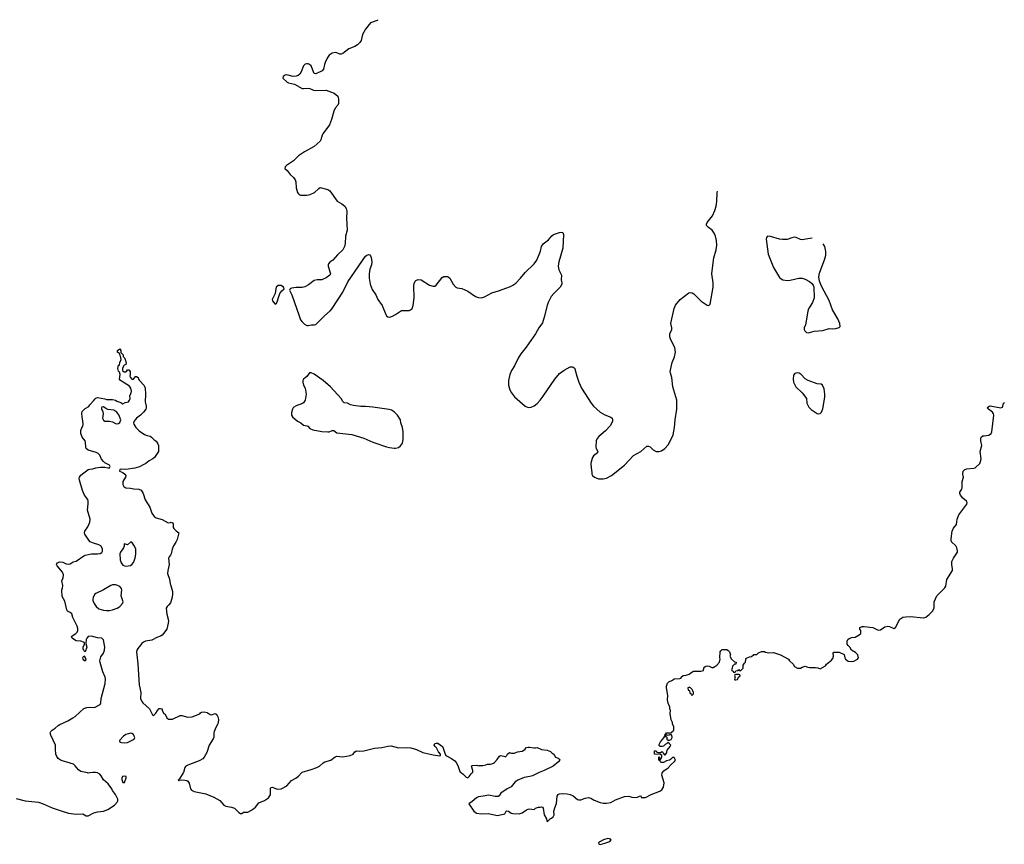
# Model space of a CAD drawing. Header units: inches. Extents: x 1771465 to 1971076, y 472029 to 643563.
# Tile 124 of 127: x 1957998 to 1971076, y 519051 to 530005. Entities that reach past the tile are written whole.
import ezdxf

# ---------------------------------------------------------------- set-up
doc = ezdxf.new("R2010")
doc.units = ezdxf.units.IN
doc.header["$MEASUREMENT"] = 0
for name, color, linetype in [('B9551', 7, 'Continuous'), ('B9552', 7, 'Continuous'), ('B9561', 7, 'Continuous'), ('B9562', 7, 'Continuous'), ('B9563', 7, 'Continuous'), ('B9572', 7, 'Continuous')]:
    doc.layers.add(name, color=color, linetype=linetype)

msp = doc.modelspace()

# ---------------------------------------------------------------- linework, layer by layer
at = {"layer": 'B9551', "color": 6, "elevation": 200}
for points in [[(1957950, 519660), (1958070, 519630), (1958250, 519609), (1958308, 519590), (1958430, 519538), (1958550, 519495), (1958647, 519467), (1958750, 519453), (1958838, 519458), (1958881, 519430), (1958910, 519428), (1958981, 519470), (1959030, 519483), (1959110, 519490), (1959170, 519513), (1959259, 519570), (1959295, 519610), (1959303, 519630), (1959301, 519650), (1959273, 519713), (1959230, 519768), (1959224, 519790), (1959173, 519853), (1959110, 519906), (1959082, 519962), (1959062, 519982), (1959030, 520000)], [(1958930, 520000), (1958910, 519997), (1958897, 520000)]]:
    msp.add_lwpolyline(points, dxfattribs=at)
msp.add_lwpolyline([(1959390, 519956), (1959366, 519950), (1959355, 519930), (1959356, 519910), (1959370, 519871), (1959390, 519871), (1959414, 519934), (1959413, 519950)], close=True, dxfattribs=at)
at = {"layer": 'B9552', "color": 6, "elevation": 200}
for points in [[(1958897, 520000), (1958810, 520019), (1958779, 520039), (1958735, 520095), (1958714, 520114), (1958670, 520131), (1958550, 520164), (1958510, 520192), (1958490, 520217), (1958478, 520250), (1958472, 520310), (1958473, 520370), (1958410, 520499), (1958404, 520530), (1958411, 520550), (1958430, 520569), (1958470, 520592), (1958510, 520629), (1958530, 520643), (1958636, 520690), (1958706, 520730), (1958734, 520750), (1958850, 520856), (1958890, 520870), (1958930, 520875), (1958990, 520868), (1959067, 520910), (1959076, 520930), (1959080, 520990), (1959133, 521187), (1959136, 521250), (1959132, 521270), (1959102, 521342), (1959066, 521466), (1959063, 521490), (1959078, 521542), (1959110, 521590), (1959126, 521630), (1959128, 521670), (1959110, 521769), (1959090, 521788), (1959030, 521792), (1958950, 521815), (1958910, 521810), (1958889, 521790), (1958882, 521770), (1958877, 521717), (1958891, 521670), (1958870, 521606), (1958850, 521626), (1958842, 521650), (1958842, 521670), (1958858, 521710), (1958858, 521730), (1958809, 521749), (1958750, 521756), (1958726, 521766), (1958694, 521790), (1958687, 521810), (1958709, 521830), (1958745, 521850), (1958763, 521870), (1958771, 521890), (1958770, 521918), (1958761, 521950), (1958704, 522064), (1958691, 522111), (1958670, 522130), (1958635, 522150), (1958625, 522165), (1958599, 522279), (1958563, 522343), (1958559, 522430), (1958567, 522453), (1958570, 522490), (1958558, 522550), (1958577, 522590), (1958582, 522630), (1958566, 522666), (1958497, 522750), (1958489, 522770), (1958498, 522790), (1958530, 522805), (1958570, 522801), (1958616, 522776), (1958650, 522773), (1958670, 522779), (1958710, 522803), (1958750, 522813), (1958850, 522885), (1958870, 522894), (1958950, 522910), (1959030, 522910), (1959065, 522915), (1959091, 522929), (1959097, 522943), (1959097, 522977), (1959076, 523016), (1959051, 523031), (1958979, 523050), (1958935, 523070), (1958916, 523090), (1958865, 523170), (1958861, 523190), (1958863, 523210), (1958905, 523270), (1958929, 523331), (1958934, 523370), (1958897, 523490), (1958908, 523572), (1958909, 523610), (1958902, 523630), (1958861, 523690), (1958834, 523750), (1958791, 523890), (1958789, 523910), (1958793, 523930), (1958810, 523954), (1958910, 524030), (1958930, 524036), (1958970, 524037), (1959010, 524050), (1959070, 524060), (1959130, 524062), (1959170, 524050), (1959189, 524051), (1959202, 524070), (1959190, 524087), (1959130, 524120), (1959110, 524137), (1959087, 524167), (1959061, 524221), (1959041, 524241), (1959014, 524254), (1958910, 524286), (1958883, 524310), (1958875, 524330), (1958874, 524390), (1958870, 524410), (1958830, 524459), (1958812, 524510), (1958810, 524550), (1958830, 524596), (1958837, 524603), (1958841, 524630), (1958839, 524670), (1958828, 524730), (1958825, 524775), (1958830, 524802), (1958870, 524842), (1958915, 524865), (1958928, 524890), (1958980, 524940), (1959002, 524970), (1959010, 524978), (1959030, 524985), (1959130, 524967), (1959150, 524959), (1959230, 524959), (1959270, 524950), (1959290, 524939), (1959342, 524922), (1959370, 524902), (1959401, 524919), (1959442, 524930), (1959459, 524950), (1959464, 524970), (1959462, 525010), (1959479, 525050), (1959482, 525070), (1959475, 525110), (1959456, 525136), (1959337, 525210), (1959325, 525230), (1959334, 525294), (1959323, 525323), (1959310, 525335), (1959301, 525370), (1959310, 525414), (1959322, 525418), (1959328, 525452), (1959348, 525490), (1959336, 525536), (1959328, 525552), (1959328, 525568), (1959298, 525590), (1959298, 525610), (1959330, 525631), (1959342, 525610), (1959342, 525582), (1959371, 525551), (1959371, 525531), (1959390, 525512), (1959401, 525490), (1959411, 525449), (1959410, 525426), (1959386, 525414), (1959362, 525378), (1959366, 525346), (1959387, 525327), (1959406, 525326), (1959418, 525330), (1959430, 525354), (1959450, 525352), (1959465, 525330), (1959466, 525290), (1959462, 525270), (1959471, 525250), (1959490, 525231), (1959510, 525232), (1959530, 525262), (1959536, 525264), (1959550, 525265), (1959570, 525251), (1959576, 525230), (1959591, 525210), (1959650, 525146), (1959664, 525110), (1959671, 525030), (1959663, 524930), (1959679, 524870), (1959678, 524850), (1959672, 524830), (1959644, 524790), (1959604, 524750), (1959550, 524711), (1959532, 524690), (1959517, 524670), (1959510, 524650), (1959514, 524630), (1959540, 524590), (1959585, 524545), (1959656, 524496), (1959690, 524480), (1959730, 524471), (1959750, 524459), (1959784, 524424), (1959810, 524405), (1959834, 524370), (1959840, 524350), (1959844, 524296), (1959841, 524270), (1959790, 524190), (1959768, 524170), (1959716, 524144), (1959672, 524110), (1959637, 524090), (1959590, 524067), (1959529, 524049), (1959410, 524031), (1959350, 524036), (1959327, 524030), (1959326, 524010), (1959370, 523990), (1959393, 523970), (1959407, 523950), (1959402, 523930), (1959368, 523870), (1959368, 523830), (1959383, 523803), (1959407, 523787), (1959470, 523782), (1959513, 523773), (1959581, 523770), (1959610, 523754), (1959640, 523710), (1959666, 523626), (1959729, 523529), (1959755, 523450), (1959785, 523405), (1959810, 523387), (1959890, 523367), (1959970, 523322), (1960000, 523328)], [(1960000, 522894), (1959984, 522870), (1959977, 522850), (1959983, 522770), (1959964, 522690), (1959963, 522650), (1959990, 522575), (1959998, 522510), (1960000, 522501)], [(1960000, 522260), (1959977, 522230), (1959955, 522210), (1959946, 522190), (1959953, 522110), (1959974, 522026), (1959971, 521989), (1959951, 521910), (1959910, 521850), (1959890, 521830), (1959870, 521818), (1959821, 521799), (1959755, 521765), (1959670, 521749), (1959642, 521738), (1959621, 521719), (1959568, 521652), (1959555, 521630), (1959549, 521610), (1959567, 521450), (1959587, 521170), (1959606, 521070), (1959604, 520990), (1959619, 520950), (1959634, 520930), (1959724, 520850), (1959762, 520770), (1959770, 520762), (1959786, 520770), (1959808, 520792), (1959828, 520830), (1959850, 520854), (1959870, 520854), (1959890, 520852), (1959892, 520830), (1959911, 520791), (1959930, 520778), (1959953, 520733), (1959975, 520715), (1960000, 520713)], [(1959030, 520000), (1959004, 520004), (1958970, 520006), (1958930, 520000)]]:
    msp.add_lwpolyline(points, dxfattribs=at)
for points in [[(1959110, 524862), (1959090, 524858), (1959086, 524850), (1959087, 524830), (1959101, 524801), (1959107, 524770), (1959099, 524710), (1959110, 524687), (1959130, 524673), (1959190, 524674), (1959230, 524664), (1959270, 524643), (1959290, 524638), (1959310, 524642), (1959330, 524654), (1959342, 524690), (1959314, 524754), (1959289, 524790), (1959250, 524817), (1959169, 524829), (1959141, 524841)], [(1959490, 523063), (1959470, 523063), (1959430, 523029), (1959390, 523044), (1959384, 523036), (1959384, 523010), (1959376, 522990), (1959336, 522930), (1959328, 522910), (1959332, 522830), (1959346, 522790), (1959370, 522760), (1959390, 522750), (1959410, 522748), (1959470, 522756), (1959490, 522768), (1959510, 522796), (1959530, 522850), (1959539, 522910), (1959540, 522970), (1959525, 523010)], [(1959270, 522497), (1959230, 522496), (1959210, 522490), (1959110, 522430), (1959010, 522384), (1958990, 522369), (1958974, 522330), (1958971, 522310), (1958971, 522290), (1958986, 522250), (1959014, 522210), (1959050, 522181), (1959110, 522162), (1959150, 522156), (1959190, 522158), (1959230, 522168), (1959292, 522190), (1959328, 522210), (1959366, 522250), (1959372, 522270), (1959347, 522350), (1959354, 522430), (1959350, 522450), (1959330, 522475), (1959290, 522494)], [(1958870, 521486), (1958850, 521498), (1958842, 521510), (1958838, 521530), (1958850, 521554), (1958870, 521534), (1958876, 521510)], [(1959470, 520528), (1959410, 520510), (1959379, 520490), (1959324, 520430), (1959327, 520410), (1959350, 520402), (1959390, 520401), (1959430, 520405), (1959520, 520450), (1959526, 520470), (1959520, 520490), (1959510, 520508), (1959490, 520523)]]:
    msp.add_lwpolyline(points, close=True, dxfattribs=at)
at = {"layer": 'B9561', "color": 6, "elevation": 200}
for points in [[(1960168, 520000), (1960120, 519920), (1960105, 519905), (1960110, 519894), (1960118, 519902), (1960154, 519906), (1960190, 519905), (1960217, 519897), (1960230, 519890), (1960250, 519864), (1960265, 519790), (1960281, 519770), (1960315, 519755), (1960470, 519723), (1960578, 519678), (1960655, 519635), (1960710, 519570), (1960738, 519558), (1960810, 519545), (1960850, 519530), (1960910, 519473), (1960930, 519461), (1960950, 519462), (1960970, 519478), (1961030, 519478), (1961070, 519500), (1961110, 519527), (1961130, 519546), (1961176, 519604), (1961250, 519633), (1961303, 519670), (1961328, 519710), (1961331, 519731), (1961329, 519791), (1961334, 519806), (1961350, 519810), (1961407, 519787), (1961424, 519784), (1961469, 519789), (1961490, 519795), (1961545, 519830), (1961610, 519897), (1961667, 519930), (1961703, 519957), (1961742, 520000)], [(1963867, 520000), (1963890, 519985), (1963930, 519945), (1963950, 519936), (1963970, 519951), (1963993, 519987), (1964006, 520000)], [(1964889, 520000), (1964810, 519959), (1964774, 519950), (1964700, 519940), (1964616, 519905), (1964581, 519880), (1964525, 519815), (1964473, 519787), (1964388, 519732), (1964365, 519695), (1964352, 519688), (1964313, 519687), (1964230, 519702), (1964153, 519693), (1964090, 519680), (1964067, 519670), (1964010, 519620), (1963965, 519590), (1964030, 519490), (1964065, 519465), (1964130, 519454), (1964219, 519459), (1964344, 519435), (1964442, 519458), (1964458, 519490), (1964470, 519498), (1964490, 519491), (1964527, 519467), (1964550, 519459), (1964630, 519454), (1964670, 519470), (1964730, 519511), (1964750, 519519), (1964770, 519521), (1964830, 519512), (1964850, 519531), (1964890, 519545), (1964910, 519545), (1964931, 519551), (1964944, 519544), (1964951, 519531), (1964964, 519444), (1964994, 519390), (1964998, 519358), (1965010, 519354), (1965046, 519390), (1965063, 519397), (1965083, 519417), (1965095, 519445), (1965094, 519490), (1965104, 519536), (1965127, 519593), (1965137, 519690), (1965149, 519711), (1965170, 519721), (1965210, 519726), (1965270, 519723), (1965310, 519715), (1965350, 519696), (1965408, 519648), (1965424, 519644), (1965450, 519644), (1965510, 519666), (1965555, 519675), (1965585, 519665), (1965630, 519638), (1965710, 519607), (1965750, 519599), (1965790, 519597), (1965850, 519607), (1965910, 519641), (1966032, 519688), (1966090, 519690), (1966130, 519677), (1966170, 519671), (1966202, 519678), (1966230, 519692), (1966250, 519694), (1966254, 519674), (1966291, 519671), (1966310, 519675), (1966387, 519713), (1966502, 519758), (1966525, 519775), (1966550, 519810), (1966560, 519870), (1966529, 519970), (1966530, 519998), (1966531, 520000)]]:
    msp.add_lwpolyline(points, dxfattribs=at)
msp.add_lwpolyline([(1965810, 519129), (1965752, 519110), (1965711, 519090), (1965686, 519070), (1965692, 519052), (1965710, 519051), (1965770, 519068), (1965835, 519090), (1965853, 519110), (1965830, 519124)], close=True, dxfattribs=at)
at = {"layer": 'B9562', "color": 6}
for points, elevation in [([(1962749, 530000), (1962746, 529994), (1962659, 529961), (1962590, 529877), (1962552, 529808), (1962532, 529728), (1962517, 529703), (1962487, 529673), (1962448, 529650), (1962370, 529617), (1962290, 529555), (1962270, 529546), (1962250, 529547), (1962210, 529566), (1962190, 529570), (1962150, 529560), (1962110, 529532), (1962090, 529507), (1962061, 529450), (1962046, 529410), (1962033, 529347), (1962014, 529326), (1961930, 529285), (1961911, 529291), (1961870, 529390), (1961847, 529410), (1961830, 529418), (1961810, 529419), (1961788, 529412), (1961768, 529392), (1961738, 529310), (1961718, 529282), (1961697, 529263), (1961670, 529254), (1961630, 529251), (1961547, 529273), (1961526, 529270), (1961499, 529250), (1961495, 529230), (1961550, 529177), (1961570, 529167), (1961650, 529148), (1961750, 529092), (1961770, 529089), (1961830, 529096), (1961850, 529092), (1961901, 529070), (1961930, 529064), (1962070, 529069), (1962176, 529030), (1962222, 528990), (1962233, 528950), (1962234, 528890), (1962224, 528870), (1962190, 528830), (1962169, 528790), (1962141, 528679), (1962112, 528610), (1962024, 528490), (1962014, 528470), (1961998, 528410), (1961988, 528392), (1961910, 528321), (1961782, 528250), (1961702, 528198), (1961633, 528130), (1961542, 528070), (1961523, 528050), (1961520, 528030), (1961550, 528000), (1961589, 527949), (1961633, 527910), (1961658, 527878), (1961668, 527850), (1961672, 527770), (1961690, 527710), (1961700, 527690), (1961710, 527681), (1961730, 527674), (1961750, 527674), (1961810, 527676), (1961855, 527685), (1961912, 527708), (1961970, 527764), (1961990, 527774), (1962090, 527750), (1962119, 527730), (1962213, 527593), (1962278, 527558), (1962315, 527530), (1962336, 527496), (1962343, 527463), (1962337, 527370), (1962347, 527210), (1962327, 527130), (1962319, 527030), (1962311, 526990), (1962290, 526950), (1962220, 526880), (1962157, 526810), (1962118, 526782), (1962100, 526760), (1962095, 526750), (1962096, 526730), (1962125, 526630), (1962117, 526610), (1962070, 526576), (1962030, 526558), (1962010, 526551), (1961950, 526550), (1961910, 526539), (1961836, 526484), (1961784, 526456), (1961750, 526448), (1961672, 526448), (1961610, 526438), (1961591, 526430), (1961582, 526410), (1961614, 526350), (1961709, 526069), (1961730, 526016), (1961748, 525990), (1961780, 525960), (1961810, 525944), (1961830, 525943), (1961873, 525953), (1961910, 525951), (1961930, 525955), (1962045, 526070), (1962124, 526136), (1962150, 526167), (1962290, 526385), (1962357, 526523), (1962590, 526864), (1962610, 526879), (1962630, 526886), (1962650, 526883), (1962659, 526870), (1962667, 526847), (1962674, 526790), (1962672, 526750), (1962647, 526690), (1962640, 526630), (1962641, 526570), (1962655, 526490), (1962682, 526422), (1962727, 526350), (1962756, 526290), (1962814, 526210), (1962862, 526090), (1962872, 526072), (1962890, 526059), (1962916, 526055), (1962950, 526066), (1962990, 526087), (1963070, 526140), (1963170, 526142), (1963190, 526150), (1963210, 526170), (1963224, 526210), (1963239, 526310), (1963235, 526470), (1963238, 526502), (1963250, 526530), (1963260, 526540), (1963290, 526555), (1963330, 526549), (1963440, 526480), (1963490, 526463), (1963510, 526467), (1963530, 526479), (1963610, 526581), (1963630, 526592), (1963675, 526595), (1963690, 526590), (1963710, 526570), (1963757, 526490), (1963790, 526454), (1963810, 526445), (1963870, 526432), (1963910, 526418), (1963950, 526398), (1964051, 526330), (1964090, 526316), (1964130, 526310), (1964170, 526323), (1964270, 526378), (1964357, 526403), (1964519, 526461), (1964550, 526477), (1964590, 526506), (1964650, 526570), (1964710, 526645), (1964830, 526763), (1964865, 526810), (1964917, 526930), (1964930, 526991), (1964952, 527028), (1965020, 527080), (1965067, 527133), (1965090, 527150), (1965170, 527176), (1965190, 527181), (1965210, 527179), (1965220, 527150), (1965212, 526970), (1965157, 526790), (1965150, 526730), (1965160, 526680), (1965196, 526610), (1965188, 526550), (1965200, 526510), (1965200, 526490), (1965177, 526450), (1965092, 526370), (1965059, 526330), (1965019, 526250), (1965005, 526210), (1964966, 526054), (1964940, 525980), (1964894, 525910), (1964849, 525830), (1964725, 525655), (1964655, 525565), (1964620, 525510), (1964571, 525409), (1964530, 525345), (1964510, 525290), (1964490, 525210), (1964491, 525150), (1964510, 525090), (1964529, 525050), (1964570, 524996), (1964710, 524873), (1964750, 524855), (1964790, 524858), (1964830, 524876), (1964870, 524908), (1964910, 524952), (1964950, 525002), (1965104, 525230), (1965170, 525307), (1965230, 525350), (1965310, 525392), (1965334, 525394), (1965350, 525390), (1965361, 525381), (1965370, 525370), (1965378, 525350), (1965396, 525270), (1965424, 525190), (1965460, 525110), (1965587, 524910), (1965621, 524870), (1965710, 524790), (1965770, 524755), (1965850, 524724), (1965868, 524710), (1965873, 524693), (1965872, 524670), (1965865, 524650), (1965840, 524610), (1965778, 524542), (1965692, 524470), (1965670, 524441), (1965657, 524410), (1965652, 524330), (1965657, 524310), (1965678, 524270), (1965673, 524250), (1965621, 524210), (1965605, 524190), (1965587, 524130), (1965585, 524110), (1965587, 524050), (1965598, 523990), (1965597, 523970), (1965606, 523950), (1965631, 523930), (1965688, 523908), (1965750, 523905), (1965790, 523915), (1965857, 523950), (1966030, 524088), (1966150, 524218), (1966250, 524268), (1966330, 524339), (1966350, 524342), (1966370, 524330), (1966411, 524291), (1966450, 524269), (1966490, 524267), (1966522, 524278), (1966566, 524310), (1966610, 524357), (1966661, 524450), (1966676, 524490), (1966695, 524590), (1966705, 524690), (1966728, 524830), (1966726, 524950), (1966673, 525130), (1966658, 525250), (1966640, 525310), (1966639, 525330), (1966663, 525450), (1966695, 525525), (1966710, 525590), (1966699, 525650), (1966642, 525762), (1966632, 525790), (1966632, 525810), (1966635, 525830), (1966659, 525890), (1966661, 525910), (1966648, 525970), (1966649, 525990), (1966692, 526170), (1966709, 526211), (1966770, 526290), (1966884, 526376), (1966910, 526383), (1966930, 526377), (1966950, 526363), (1967050, 526267), (1967130, 526214), (1967151, 526209), (1967170, 526226), (1967211, 526450), (1967208, 526508), (1967193, 526630), (1967194, 526670), (1967217, 526843), (1967250, 526950), (1967259, 527010), (1967254, 527070), (1967239, 527130), (1967224, 527170), (1967196, 527210), (1967146, 527246), (1967122, 527270), (1967121, 527290), (1967127, 527310), (1967202, 527398), (1967233, 527470), (1967250, 527530), (1967259, 527590), (1967260, 527710), (1967268, 527727)], 300), ([(1967930, 527129), (1967915, 527110), (1967913, 527090), (1967939, 526890), (1968010, 526711), (1968090, 526579), (1968110, 526562), (1968136, 526550), (1968190, 526542), (1968230, 526546), (1968348, 526572), (1968391, 526571), (1968430, 526559), (1968488, 526528), (1968521, 526501), (1968538, 526478), (1968544, 526450), (1968549, 526310), (1968528, 526250), (1968477, 526163), (1968465, 526135), (1968437, 525950), (1968419, 525910), (1968416, 525890), (1968425, 525870), (1968450, 525850), (1968470, 525845), (1968490, 525848), (1968550, 525869), (1968665, 525875), (1968750, 525904), (1968790, 525899), (1968837, 525903), (1968884, 525916), (1968896, 525930), (1968890, 525970), (1968863, 526030), (1968792, 526152), (1968750, 526276), (1968646, 526466), (1968619, 526530), (1968614, 526590), (1968622, 526638), (1968694, 526830), (1968705, 526875), (1968707, 526927), (1968693, 526993), (1968672, 527028)], 300), ([(1968524, 527101), (1968466, 527094), (1968390, 527080), (1968370, 527083), (1968312, 527112), (1968290, 527115), (1968252, 527108), (1968190, 527086), (1968130, 527084), (1968088, 527088), (1967970, 527126), (1967930, 527129)], 300), ([(1960000, 523328), (1960010, 523330), (1960030, 523321), (1960036, 523310), (1960038, 523258), (1960045, 523245), (1960075, 523215), (1960111, 523190), (1960090, 523102), (1960074, 523066), (1960042, 523018), (1960024, 522970), (1960011, 522910), (1960000, 522894)], 200), ([(1960000, 522501), (1960026, 522410), (1960027, 522373), (1960024, 522336), (1960007, 522270), (1960000, 522260)], 200), ([(1966531, 520000), (1966552, 520028), (1966610, 520065), (1966650, 520112), (1966695, 520150), (1966708, 520170), (1966690, 520206), (1966670, 520206), (1966644, 520176), (1966630, 520168), (1966590, 520158), (1966550, 520138), (1966520, 520140), (1966506, 520150), (1966502, 520162), (1966488, 520168), (1966486, 520210), (1966490, 520214), (1966494, 520210), (1966498, 520178), (1966510, 520174), (1966526, 520210), (1966526, 520230), (1966510, 520246), (1966428, 520250), (1966430, 520294), (1966450, 520294), (1966458, 520278), (1966473, 520273), (1966510, 520272), (1966530, 520282), (1966538, 520278), (1966544, 520264), (1966562, 520242), (1966570, 520242), (1966590, 520262), (1966595, 520270), (1966595, 520290), (1966600, 520300), (1966638, 520350), (1966646, 520370), (1966610, 520406), (1966604, 520396), (1966570, 520378), (1966550, 520355), (1966531, 520349), (1966506, 520350), (1966488, 520370), (1966510, 520412), (1966555, 520465), (1966568, 520490), (1966570, 520514), (1966582, 520518), (1966587, 520533), (1966650, 520534), (1966662, 520538), (1966666, 520550), (1966682, 520558), (1966687, 520573), (1966688, 520610), (1966668, 520650), (1966668, 520670), (1966650, 520706), (1966638, 520790), (1966642, 520830), (1966635, 520850), (1966635, 520875), (1966610, 520928), (1966601, 520970), (1966606, 521030), (1966587, 521130), (1966590, 521154), (1966602, 521190), (1966618, 521210), (1966669, 521231), (1966690, 521251), (1966767, 521253), (1966782, 521258), (1966786, 521270), (1966810, 521292), (1966850, 521298), (1966890, 521311), (1966910, 521331), (1966949, 521351), (1967047, 521353), (1967082, 521358), (1967086, 521390), (1967098, 521410), (1967110, 521418), (1967130, 521422), (1967157, 521417), (1967190, 521402), (1967210, 521402), (1967230, 521412), (1967258, 521430), (1967294, 521470), (1967304, 521510), (1967299, 521530), (1967304, 521610), (1967310, 521622), (1967330, 521638), (1967390, 521638), (1967410, 521625), (1967425, 521610), (1967438, 521570), (1967432, 521550), (1967452, 521512), (1967490, 521474), (1967514, 521470), (1967510, 521446), (1967490, 521446), (1967464, 521416), (1967462, 521390), (1967454, 521370), (1967458, 521358), (1967474, 521350), (1967478, 521338), (1967490, 521334), (1967502, 521338), (1967510, 521354), (1967542, 521358), (1967550, 521372), (1967558, 521358), (1967570, 521354), (1967606, 521390), (1967608, 521430), (1967623, 521457), (1967638, 521470), (1967642, 521510), (1967650, 521522), (1967690, 521542), (1967716, 521544), (1967750, 521574), (1967790, 521574), (1967810, 521594), (1967850, 521611), (1967890, 521611), (1967904, 521604), (1967950, 521595), (1968010, 521601), (1968102, 521570), (1968210, 521512), (1968222, 521490), (1968270, 521442), (1968290, 521412), (1968330, 521392), (1968370, 521392), (1968390, 521405), (1968430, 521418), (1968465, 521405), (1968490, 521402), (1968570, 521402), (1968597, 521397), (1968630, 521382), (1968700, 521420), (1968716, 521444), (1968782, 521498), (1968800, 521520), (1968805, 521550), (1968802, 521590), (1968810, 521602), (1968884, 521604), (1968950, 521572), (1968956, 521530), (1968965, 521510), (1969004, 521484), (1969050, 521481), (1969075, 521485), (1969128, 521512), (1969138, 521530), (1969129, 521570), (1969098, 521598), (1969048, 521630), (1969024, 521670), (1969002, 521690), (1968990, 521708), (1968989, 521750), (1968998, 521770), (1969015, 521785), (1969050, 521798), (1969096, 521804), (1969150, 521832), (1969168, 521850), (1969169, 521890), (1969155, 521910), (1969158, 521930), (1969170, 521936), (1969190, 521943), (1969216, 521944), (1969330, 521930), (1969390, 521899), (1969410, 521895), (1969430, 521900), (1969490, 521942), (1969530, 521950), (1969550, 521946), (1969610, 521919), (1969630, 521931), (1969690, 522042), (1969730, 522068), (1969766, 522074), (1969836, 522076), (1970000, 522059)], 200), ([(1960000, 520713), (1960010, 520712), (1960030, 520715), (1960130, 520762), (1960150, 520761), (1960230, 520742), (1960290, 520745), (1960390, 520785), (1960402, 520798), (1960415, 520805), (1960450, 520810), (1960490, 520804), (1960530, 520775), (1960550, 520770), (1960591, 520790), (1960610, 520778), (1960622, 520762), (1960630, 520745), (1960638, 520710), (1960636, 520670), (1960630, 520653), (1960607, 520613), (1960580, 520550), (1960575, 520530), (1960575, 520475), (1960568, 520452), (1960516, 520370), (1960482, 520270), (1960450, 520211), (1960430, 520188), (1960381, 520159), (1960230, 520103), (1960207, 520090), (1960192, 520070), (1960173, 520007), (1960168, 520000)], 200), ([(1961742, 520000), (1961752, 520010), (1961870, 520043), (1961946, 520070), (1961982, 520090), (1962030, 520135), (1962053, 520147), (1962130, 520169), (1962190, 520215), (1962210, 520223), (1962290, 520213), (1962387, 520233), (1962426, 520250), (1962450, 520281), (1962470, 520293), (1962510, 520288), (1962570, 520295), (1962710, 520327), (1962810, 520336), (1962890, 520355), (1962930, 520359), (1963030, 520333), (1963130, 520337), (1963194, 520334), (1963269, 520309), (1963351, 520270), (1963490, 520238), (1963573, 520227), (1963586, 520230), (1963588, 520250), (1963560, 520280), (1963533, 520333), (1963515, 520350), (1963504, 520370), (1963510, 520391), (1963530, 520397), (1963550, 520395), (1963613, 520350), (1963625, 520330), (1963643, 520263), (1963658, 520230), (1963733, 520193), (1963778, 520158), (1963796, 520136), (1963817, 520097), (1963839, 520030), (1963850, 520011), (1963867, 520000)], 200), ([(1964006, 520000), (1964015, 520010), (1964019, 520030), (1963998, 520090), (1964010, 520098), (1964070, 520102), (1964090, 520094), (1964102, 520098), (1964150, 520096), (1964190, 520106), (1964210, 520118), (1964250, 520116), (1964270, 520121), (1964290, 520127), (1964303, 520137), (1964342, 520178), (1964370, 520222), (1964386, 520230), (1964430, 520222), (1964450, 520212), (1964468, 520230), (1964478, 520250), (1964506, 520270), (1964530, 520261), (1964570, 520263), (1964610, 520281), (1964670, 520290), (1964706, 520310), (1964730, 520336), (1964750, 520343), (1964770, 520343), (1964829, 520331), (1964849, 520331), (1964870, 520338), (1964930, 520311), (1965004, 520304), (1965050, 520282), (1965070, 520262), (1965092, 520250), (1965114, 520210), (1965150, 520194), (1965164, 520184), (1965171, 520170), (1965158, 520150), (1965085, 520090), (1964965, 520030), (1964896, 520004), (1964889, 520000)], 200)]:
    msp.add_lwpolyline(points, dxfattribs=dict(at, elevation=elevation))
for points, elevation in [([(1961450, 526476), (1961430, 526472), (1961406, 526450), (1961399, 526430), (1961393, 526367), (1961351, 526290), (1961358, 526270), (1961390, 526225), (1961410, 526234), (1961424, 526270), (1961438, 526330), (1961454, 526366), (1961478, 526402), (1961509, 526430), (1961502, 526450), (1961470, 526472)], 300), ([(1961870, 525316), (1961846, 525314), (1961810, 525264), (1961770, 525230), (1961758, 525210), (1961758, 525190), (1961770, 525150), (1961791, 525111), (1961805, 525030), (1961791, 524950), (1961770, 524917), (1961755, 524905), (1961670, 524876), (1961641, 524859), (1961630, 524850), (1961621, 524830), (1961609, 524789), (1961610, 524750), (1961622, 524730), (1961690, 524670), (1961732, 524652), (1961770, 524620), (1961810, 524612), (1961825, 524605), (1961853, 524573), (1961890, 524556), (1962010, 524535), (1962090, 524530), (1962110, 524530), (1962150, 524548), (1962170, 524548), (1962210, 524519), (1962410, 524494), (1962570, 524448), (1962690, 524395), (1962870, 524330), (1962910, 524320), (1962970, 524313), (1962990, 524313), (1963030, 524323), (1963057, 524343), (1963081, 524379), (1963092, 524430), (1963090, 524530), (1963081, 524590), (1963061, 524650), (1963054, 524690), (1963018, 524750), (1962970, 524798), (1962936, 524816), (1962905, 524825), (1962690, 524860), (1962592, 524868), (1962528, 524868), (1962430, 524878), (1962390, 524890), (1962350, 524909), (1962310, 524916), (1962290, 524935), (1962270, 524974), (1962126, 525130), (1962027, 525210), (1961910, 525295)], 300), ([(1968327, 525313), (1968294, 525306), (1968277, 525283), (1968270, 525230), (1968276, 525190), (1968305, 525130), (1968391, 525050), (1968450, 524971), (1968451, 524910), (1968479, 524859), (1968510, 524828), (1968590, 524776), (1968610, 524771), (1968630, 524775), (1968647, 524793), (1968664, 524836), (1968690, 524990), (1968690, 525030), (1968681, 525101), (1968663, 525150), (1968645, 525165), (1968590, 525170), (1968470, 525211), (1968430, 525236), (1968378, 525290), (1968350, 525310)], 300), ([(1967550, 521306), (1967510, 521306), (1967498, 521302), (1967494, 521290), (1967502, 521270), (1967494, 521250), (1967498, 521238), (1967510, 521234), (1967530, 521242), (1967538, 521250), (1967547, 521273), (1967566, 521290), (1967562, 521302)], 200), ([(1966890, 521138), (1966884, 521136), (1966874, 521130), (1966878, 521098), (1966893, 521093), (1966898, 521058), (1966913, 521053), (1966918, 521038), (1966930, 521034), (1966946, 521050), (1966946, 521070), (1966938, 521090), (1966930, 521106), (1966906, 521130)], 200), ([(1966650, 520506), (1966630, 520506), (1966610, 520498), (1966590, 520506), (1966578, 520502), (1966574, 520490), (1966593, 520473), (1966594, 520450), (1966610, 520434), (1966630, 520434), (1966650, 520442), (1966666, 520470), (1966662, 520502)], 200)]:
    msp.add_lwpolyline(points, close=True, dxfattribs=dict(at, elevation=elevation))
at = {"layer": 'B9563', "color": 6}
msp.add_line((1962752, 530005, 300), (1962749, 530000, 300), dxfattribs=at)
at = {"layer": 'B9572', "color": 6, "elevation": 200}
msp.add_lwpolyline([(1970000, 522059), (1970001, 522059), (1970032, 522068), (1970078, 522102), (1970122, 522150), (1970144, 522190), (1970146, 522274), (1970181, 522350), (1970284, 522456), (1970299, 522481), (1970313, 522570), (1970387, 522690), (1970388, 522710), (1970377, 522770), (1970380, 522810), (1970401, 522850), (1970453, 522930), (1970454, 522950), (1970443, 522990), (1970430, 523014), (1970375, 523070), (1970370, 523090), (1970371, 523111), (1970383, 523210), (1970402, 523250), (1970439, 523301), (1970449, 523370), (1970470, 523430), (1970580, 523570), (1970583, 523590), (1970573, 523610), (1970527, 523647), (1970493, 523690), (1970485, 523710), (1970484, 523730), (1970512, 523770), (1970516, 523790), (1970516, 523870), (1970533, 523930), (1970527, 523970), (1970529, 524010), (1970550, 524031), (1970579, 524041), (1970670, 524046), (1970690, 524051), (1970750, 524111), (1970766, 524150), (1970769, 524170), (1970757, 524270), (1970777, 524350), (1970762, 524410), (1970764, 524450), (1970770, 524461), (1970790, 524479), (1970810, 524475), (1970870, 524485), (1970901, 524510), (1970909, 524530), (1970938, 524750), (1970934, 524770), (1970918, 524790), (1970864, 524830), (1970849, 524850), (1970875, 524870), (1970890, 524874), (1971030, 524850), (1971050, 524859), (1971057, 524870), (1971067, 524913), (1971076, 524918)], dxfattribs=at)

doc.saveas('drawing.dxf')
